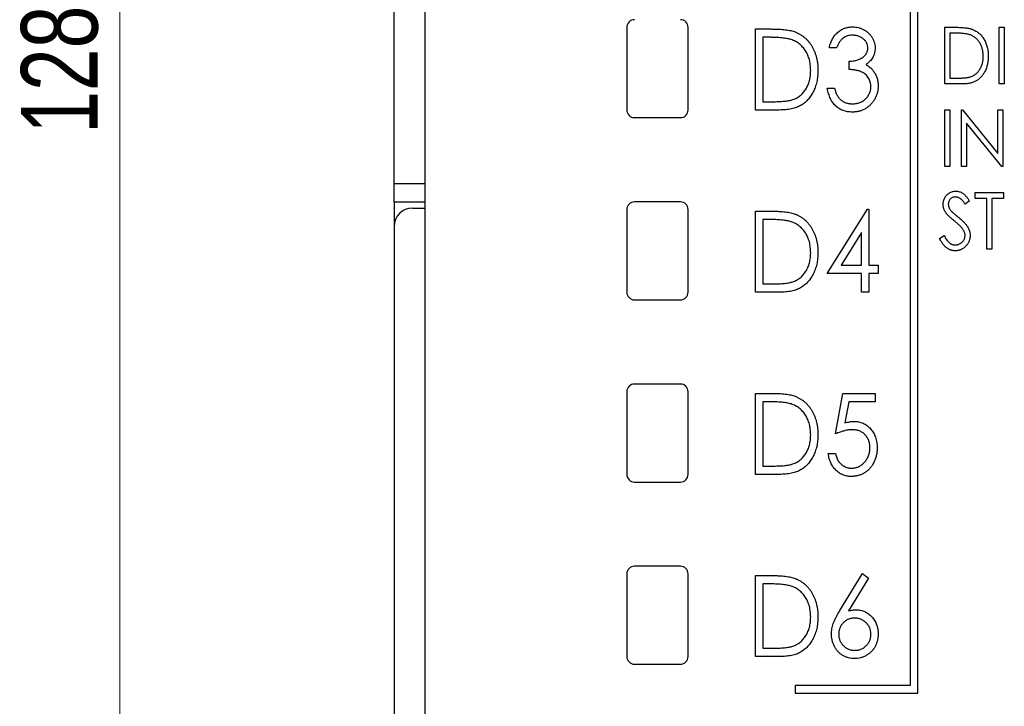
# Paper-space layout 'Sheet2' of a CAD drawing. Header units: millimetres. Extents: x 0 to 420, y 0 to 297.
# Tile 7 of 31: x 66 to 98, y 131 to 154. Entities that reach past the tile are written whole.
import ezdxf

# ---------------------------------------------------------------- set-up
doc = ezdxf.new("R2010")
doc.units = ezdxf.units.MM
doc.styles.add('SLDTEXTSTYLE1', font='TXT', dxfattribs={"width": 0.75})
doc.dimstyles.new('SLDDIMSTYLE1', dxfattribs={"dimtxt": 2.5, "dimasz": 3, "dimexe": 0, "dimexo": 0.0625, "dimtad": 1, "dimdec": 0, "dimrnd": 1e-09, "dimzin": 12, "dimdsep": 46, "dimtxsty": 'SLDTEXTSTYLE1', "dimblk1": 'CLOSED', "dimblk2": 'CLOSED', "dimsah": 1, "dimcen": 0.09, "dimadec": 0, "dimazin": 3, "dimtfac": 1, "dimtofl": 0, "dimtmove": 0, "dimatfit": 3, "dimldrblk": 'CLOSED', "dimfxl": 1, "dimfrac": 2, "dimtolj": 1, "dimtzin": 12, "dimarcsym": 0})

# ---------------------------------------------------------------- blocks, each defined once
blk = doc.blocks.new('_Closed')
at = {"color": 0, "linetype": 'ByBlock', "lineweight": -2}
for p, q in [((-1, 0.166667), (0, 0)), ((-1, 0.166667), (-1, -0.166667)), ((0, 0), (-1, -0.166667)), ((0, 0), (-1, 0))]:
    blk.add_line(p, q, dxfattribs=at)
blk = doc.blocks.new('_D_4')
at = {"color": 7, "linetype": 'Continuous', "lineweight": 0}
for p, q in [((77.025, 216.683), (68.068, 216.683)), ((69.068, 216.683), (69.068, 88.673)), ((77.025, 88.673), (68.068, 88.673))]:
    blk.add_line(p, q, dxfattribs=at)
at = {"color": 7, "linetype": 'Continuous', "lineweight": 18, "xscale": 3, "yscale": 3}
for p, rotation in [((69.068, 216.683, -59.412), 90), ((69.068, 88.673, -59.412), 270)]:
    blk.add_blockref('_Closed', p, dxfattribs=dict(at, rotation=rotation))
at = {"color": 7, "linetype": 'Continuous', "lineweight": 18, "insert": (65.845, 149.907), "char_height": 2.5, "attachment_point": 1, "rotation": 90, "style": 'SLDTEXTSTYLE1'}
blk.add_mtext('128', dxfattribs=at)

psp = doc.layouts.new('Sheet2')

# ---------------------------------------------------------------- linework, layer by layer
at = {"color": 7, "linetype": 'Continuous', "lineweight": 25}
for p, q in [((79.025, 188.633), (79.025, 93.483)), ((94.875, 166.233), (94.875, 131.883)), ((95.125, 131.633), (95.125, 166.483)), ((78.029, 148.278), (78.029, 157.078)), ((85.625, 153.383), (85.625, 150.683)), ((87.625, 150.683), (87.625, 153.383)), ((96.004, 151.533), (96.004, 153.385)), ((96.004, 153.385), (96.354, 153.385)), ((97.785, 151.533), (97.785, 153.385)), ((97.785, 153.385), (97.951, 153.385)), ((97.951, 153.385), (97.951, 151.533)), ((89.83, 150.683), (89.83, 153.329)), ((89.83, 153.329), (90.331, 153.329)), ((90.067, 153.057), (90.067, 150.954)), ((90.239, 153.057), (90.067, 153.057)), ((96.29, 153.195), (96.17, 153.195)), ((96.17, 153.195), (96.17, 151.723)), ((92.476, 152.718), (92.238, 152.718)), ((92.883, 152.006), (92.883, 152.277)), ((96.542, 151.533), (96.004, 151.533)), ((96.17, 151.723), (96.365, 151.723)), ((97.951, 151.533), (97.785, 151.533)), ((92.171, 151.395), (92.408, 151.395)), ((90.067, 150.954), (90.347, 150.954)), ((90.599, 150.683), (89.83, 150.683)), ((96.004, 150.685), (96.17, 150.685)), ((96.004, 148.833), (96.004, 150.685)), ((96.17, 150.685), (96.17, 148.833)), ((96.55, 148.833), (96.55, 150.685)), ((96.55, 150.685), (96.585, 150.685)), ((96.585, 150.685), (97.737, 149.263)), ((97.737, 150.685), (97.903, 150.685)), ((97.737, 149.263), (97.737, 150.685)), ((97.903, 150.685), (97.903, 148.833)), ((85.875, 150.433), (87.375, 150.433)), ((97.865, 148.833), (96.716, 150.252)), ((96.716, 150.252), (96.716, 148.833)), ((96.17, 148.833), (96.004, 148.833)), ((96.716, 148.833), (96.55, 148.833)), ((97.903, 148.833), (97.865, 148.833)), ((78.029, 147.678), (78.029, 148.278)), ((97.001, 147.795), (97.001, 147.985)), ((97.001, 147.985), (97.927, 147.985)), ((97.927, 147.985), (97.927, 147.795)), ((79.025, 147.678), (78.029, 147.678)), ((78.029, 147.678), (78.029, 146.945)), ((87.375, 147.683), (85.875, 147.683)), ((96.811, 147.719), (96.67, 147.605)), ((97.381, 147.795), (97.001, 147.795)), ((97.381, 146.133), (97.381, 147.795)), ((97.927, 147.795), (97.547, 147.795)), ((97.547, 147.795), (97.547, 146.133)), ((78.625, 147.478), (79.025, 147.478)), ((85.625, 147.433), (85.625, 144.733)), ((87.625, 144.733), (87.625, 147.433)), ((89.83, 144.733), (89.83, 147.379)), ((89.83, 147.379), (90.331, 147.379)), ((92.171, 145.343), (93.479, 147.447)), ((93.479, 147.447), (93.527, 147.447)), ((93.527, 147.447), (93.527, 145.615)), ((90.067, 147.107), (90.067, 145.004)), ((90.239, 147.107), (90.067, 147.107)), ((78.025, 146.878), (78.025, 90.473)), ((93.29, 146.684), (92.625, 145.615)), ((93.29, 145.615), (93.29, 146.684)), ((95.837, 146.49), (95.984, 146.584)), ((97.547, 146.133), (97.381, 146.133)), ((93.29, 145.343), (92.171, 145.343)), ((92.625, 145.615), (93.29, 145.615)), ((93.29, 144.733), (93.29, 145.343)), ((93.527, 145.615), (93.833, 145.615)), ((93.833, 145.343), (93.527, 145.343)), ((93.527, 145.343), (93.527, 144.733)), ((93.833, 145.615), (93.833, 145.343)), ((90.067, 145.004), (90.347, 145.004)), ((90.599, 144.733), (89.83, 144.733)), ((93.527, 144.733), (93.29, 144.733)), ((85.875, 144.483), (87.375, 144.483)), ((85.625, 141.483), (85.625, 138.783)), ((87.375, 141.733), (85.875, 141.733)), ((87.625, 138.783), (87.625, 141.483)), ((89.83, 138.783), (89.83, 141.429)), ((89.83, 141.429), (90.331, 141.429)), ((90.239, 141.157), (90.067, 141.157)), ((90.067, 141.157), (90.067, 139.054)), ((92.442, 140.106), (92.679, 141.429)), ((92.679, 141.429), (93.731, 141.429)), ((92.872, 141.157), (92.748, 140.463)), ((93.731, 141.157), (92.872, 141.157)), ((93.731, 141.429), (93.731, 141.157)), ((92.204, 139.461), (92.442, 139.461)), ((90.067, 139.054), (90.347, 139.054)), ((90.599, 138.783), (89.83, 138.783)), ((85.875, 138.533), (87.375, 138.533)), ((87.375, 135.783), (85.875, 135.783)), ((85.625, 135.533), (85.625, 132.833)), ((87.625, 132.833), (87.625, 135.533)), ((89.83, 132.833), (89.83, 135.479)), ((89.83, 135.479), (90.331, 135.479)), ((92.583, 134.339), (93.324, 135.547)), ((93.516, 135.396), (92.862, 134.329)), ((93.324, 135.547), (93.516, 135.396)), ((90.067, 135.207), (90.067, 133.104)), ((90.239, 135.207), (90.067, 135.207)), ((90.067, 133.104), (90.347, 133.104)), ((90.599, 132.833), (89.83, 132.833)), ((85.875, 132.583), (87.375, 132.583)), ((91.125, 131.883), (91.125, 131.633)), ((94.875, 131.883), (91.125, 131.883)), ((91.125, 131.633), (95.125, 131.633))]:
    psp.add_line(p, q, dxfattribs=at)
at = {"color": 8, "linetype": 'Continuous', "lineweight": 25}
psp.add_line((78.029, 148.278), (79.025, 148.278), dxfattribs=at)
at = {"color": 7, "linetype": 'Continuous', "lineweight": 25}
for centre, radius, start, end in [((85.875, 153.383), 0.25, 90, 180), ((87.375, 153.383), 0.25, 0, 90), ((85.875, 150.683), 0.25, 180, 270), ((87.375, 150.683), 0.25, 270, 0), ((85.875, 147.433), 0.25, 90, 180), ((87.375, 147.433), 0.25, 0, 90), ((78.625, 146.878), 0.6, 90, 180), ((85.875, 144.733), 0.25, 180, 270), ((87.375, 144.733), 0.25, 270, 0), ((85.875, 141.483), 0.25, 90, 180), ((87.375, 141.483), 0.25, 0, 90), ((85.875, 138.783), 0.25, 180, 270), ((87.375, 138.783), 0.25, 270, 0), ((85.875, 135.533), 0.25, 90, 180), ((87.375, 135.533), 0.25, 0, 90), ((85.875, 132.833), 0.25, 180, 270), ((87.375, 132.833), 0.25, 270, 0)]:
    psp.add_arc(centre, radius, start, end, dxfattribs=at)
for points, knots in [([(92.238, 152.718), (92.245, 152.745), (92.257, 152.797), (92.281, 152.871), (92.309, 152.941), (92.342, 153.007), (92.378, 153.068), (92.418, 153.123), (92.463, 153.175), (92.512, 153.221), (92.563, 153.262), (92.618, 153.298), (92.675, 153.328), (92.734, 153.354), (92.795, 153.373), (92.858, 153.386), (92.924, 153.395), (92.969, 153.396), (92.992, 153.397)], [0, 0, 0, 0, 0.074282, 0.144875, 0.213158, 0.279066, 0.342788, 0.405011, 0.466609, 0.527393, 0.58752, 0.646103, 0.704302, 0.762167, 0.820014, 0.878488, 0.938507, 1, 1, 1, 1]), ([(92.992, 153.397), (93.025, 153.396), (93.09, 153.393), (93.186, 153.375), (93.279, 153.345), (93.367, 153.304), (93.449, 153.253), (93.522, 153.193), (93.585, 153.123), (93.637, 153.047), (93.679, 152.966), (93.709, 152.882), (93.728, 152.796), (93.73, 152.738), (93.731, 152.709)], [0, 0, 0, 0, 0.088152, 0.174818, 0.261298, 0.348501, 0.435009, 0.519029, 0.601423, 0.684099, 0.765985, 0.844847, 0.922235, 1, 1, 1, 1]), ([(96.354, 153.385), (96.385, 153.385), (96.444, 153.384), (96.529, 153.381), (96.608, 153.376), (96.68, 153.369), (96.746, 153.36), (96.805, 153.348), (96.858, 153.335), (96.89, 153.324), (96.905, 153.318)], [0, 0, 0, 0, 0.164344, 0.316794, 0.458147, 0.588563, 0.707492, 0.815269, 0.912897, 1, 1, 1, 1]), ([(90.987, 152.983), (90.966, 152.989), (90.923, 153.002), (90.852, 153.016), (90.772, 153.029), (90.683, 153.04), (90.585, 153.047), (90.478, 153.053), (90.361, 153.057), (90.281, 153.057), (90.239, 153.057)], [0, 0, 0, 0, 0.084774, 0.180312, 0.28709, 0.406015, 0.536482, 0.678682, 0.833402, 1, 1, 1, 1]), ([(90.331, 153.329), (90.375, 153.328), (90.459, 153.328), (90.58, 153.324), (90.693, 153.316), (90.796, 153.306), (90.89, 153.293), (90.974, 153.277), (91.05, 153.258), (91.096, 153.241), (91.118, 153.233)], [0, 0, 0, 0, 0.164344, 0.316794, 0.458147, 0.588563, 0.707492, 0.815269, 0.912897, 1, 1, 1, 1]), ([(91.118, 153.233), (91.147, 153.222), (91.203, 153.198), (91.284, 153.155), (91.36, 153.105), (91.432, 153.051), (91.498, 152.988), (91.56, 152.921), (91.616, 152.846), (91.668, 152.766), (91.715, 152.681), (91.755, 152.592), (91.789, 152.498), (91.818, 152.401), (91.838, 152.299), (91.855, 152.194), (91.863, 152.084), (91.865, 152.01), (91.865, 151.972)], [0, 0, 0, 0, 0.059398, 0.117804, 0.175649, 0.233437, 0.291249, 0.349576, 0.409329, 0.470372, 0.532591, 0.595119, 0.658625, 0.723231, 0.789405, 0.857649, 0.927742, 1, 1, 1, 1]), ([(92.995, 153.125), (92.966, 153.124), (92.911, 153.122), (92.832, 153.104), (92.757, 153.076), (92.701, 153.041), (92.659, 153.007), (92.63, 152.978), (92.6, 152.945), (92.573, 152.907), (92.547, 152.865), (92.521, 152.82), (92.498, 152.771), (92.483, 152.736), (92.476, 152.718)], [0, 0, 0, 0, 0.120032, 0.233521, 0.344431, 0.454949, 0.511874, 0.57062, 0.63265, 0.698517, 0.767458, 0.840518, 0.917842, 1, 1, 1, 1]), ([(93.493, 152.71), (93.493, 152.724), (93.492, 152.751), (93.485, 152.792), (93.474, 152.83), (93.459, 152.868), (93.439, 152.904), (93.414, 152.938), (93.385, 152.972), (93.352, 153.002), (93.316, 153.031), (93.277, 153.056), (93.236, 153.078), (93.192, 153.095), (93.146, 153.108), (93.098, 153.118), (93.047, 153.124), (93.012, 153.125), (92.995, 153.125)], [0, 0, 0, 0, 0.0573937, 0.1140535, 0.1691673, 0.2255261, 0.2817698, 0.3402862, 0.4007051, 0.4641325, 0.5289745, 0.5927755, 0.6565383, 0.7214926, 0.7880119, 0.8561789, 0.9264562, 1, 1, 1, 1]), ([(96.813, 153.143), (96.799, 153.147), (96.769, 153.157), (96.719, 153.166), (96.663, 153.175), (96.601, 153.183), (96.532, 153.188), (96.457, 153.192), (96.376, 153.195), (96.319, 153.195), (96.29, 153.195)], [0, 0, 0, 0, 0.084774, 0.180312, 0.28709, 0.406015, 0.536482, 0.678682, 0.833402, 1, 1, 1, 1]), ([(97.262, 152.436), (97.262, 152.458), (97.261, 152.5), (97.255, 152.563), (97.246, 152.623), (97.233, 152.68), (97.217, 152.736), (97.196, 152.788), (97.172, 152.839), (97.144, 152.887), (97.113, 152.932), (97.079, 152.973), (97.042, 153.011), (97.002, 153.045), (96.959, 153.075), (96.914, 153.102), (96.865, 153.125), (96.831, 153.137), (96.813, 153.143)], [0, 0, 0, 0, 0.072235, 0.141829, 0.209054, 0.274618, 0.338839, 0.40167, 0.463864, 0.525432, 0.586208, 0.645431, 0.704074, 0.762298, 0.820336, 0.879142, 0.938766, 1, 1, 1, 1]), ([(96.905, 153.318), (96.925, 153.31), (96.965, 153.294), (97.022, 153.263), (97.075, 153.229), (97.125, 153.19), (97.171, 153.146), (97.215, 153.099), (97.254, 153.047), (97.291, 152.991), (97.323, 152.932), (97.351, 152.869), (97.375, 152.803), (97.395, 152.735), (97.409, 152.664), (97.421, 152.59), (97.427, 152.514), (97.428, 152.462), (97.428, 152.436)], [0, 0, 0, 0, 0.0593984, 0.1178042, 0.175649, 0.2334372, 0.2912492, 0.3495762, 0.4093288, 0.4703723, 0.5325912, 0.5951189, 0.6586247, 0.723231, 0.789405, 0.8576492, 0.9277421, 1, 1, 1, 1]), ([(91.628, 151.973), (91.627, 152.004), (91.626, 152.065), (91.618, 152.154), (91.605, 152.24), (91.587, 152.322), (91.563, 152.401), (91.533, 152.477), (91.499, 152.549), (91.459, 152.617), (91.415, 152.681), (91.367, 152.741), (91.313, 152.794), (91.257, 152.843), (91.195, 152.886), (91.13, 152.925), (91.06, 152.957), (91.011, 152.974), (90.987, 152.983)], [0, 0, 0, 0, 0.072235, 0.141829, 0.209054, 0.274618, 0.338839, 0.40167, 0.463864, 0.525432, 0.586208, 0.645431, 0.704074, 0.762298, 0.820336, 0.879142, 0.938766, 1, 1, 1, 1]), ([(92.883, 152.277), (92.912, 152.278), (92.97, 152.279), (93.054, 152.292), (93.135, 152.31), (93.21, 152.338), (93.279, 152.371), (93.339, 152.408), (93.388, 152.451), (93.427, 152.497), (93.457, 152.547), (93.478, 152.6), (93.491, 152.654), (93.493, 152.691), (93.493, 152.71)], [0, 0, 0, 0, 0.1058, 0.2081025, 0.3069517, 0.4038454, 0.4958359, 0.5802788, 0.6570158, 0.7293349, 0.7990097, 0.8655833, 0.932309, 1, 1, 1, 1]), ([(93.731, 152.709), (93.73, 152.681), (93.728, 152.626), (93.713, 152.547), (93.69, 152.471), (93.657, 152.4), (93.614, 152.334), (93.562, 152.272), (93.5, 152.215), (93.453, 152.182), (93.429, 152.165)], [0, 0, 0, 0, 0.128961, 0.252356, 0.372719, 0.492297, 0.612547, 0.736291, 0.864891, 1, 1, 1, 1]), ([(97.428, 152.436), (97.428, 152.413), (97.427, 152.368), (97.423, 152.301), (97.413, 152.237), (97.402, 152.174), (97.386, 152.114), (97.368, 152.056), (97.345, 152), (97.319, 151.946), (97.291, 151.895), (97.26, 151.847), (97.228, 151.803), (97.193, 151.762), (97.156, 151.724), (97.117, 151.691), (97.076, 151.66), (97.033, 151.633), (96.987, 151.609), (96.936, 151.588), (96.881, 151.571), (96.822, 151.557), (96.758, 151.546), (96.69, 151.539), (96.617, 151.534), (96.567, 151.533), (96.542, 151.533)], [0, 0, 0, 0, 0.047591, 0.093744, 0.138658, 0.182637, 0.225674, 0.268046, 0.309925, 0.35122, 0.391858, 0.430949, 0.469216, 0.506063, 0.542432, 0.578163, 0.613445, 0.648473, 0.684358, 0.722083, 0.761938, 0.803977, 0.848876, 0.896245, 0.946758, 1, 1, 1, 1]), ([(96.853, 151.77), (96.868, 151.776), (96.899, 151.788), (96.943, 151.809), (96.984, 151.835), (97.024, 151.863), (97.06, 151.895), (97.094, 151.93), (97.125, 151.969), (97.153, 152.011), (97.179, 152.055), (97.201, 152.103), (97.22, 152.152), (97.235, 152.205), (97.248, 152.259), (97.256, 152.316), (97.261, 152.375), (97.262, 152.415), (97.262, 152.436)], [0, 0, 0, 0, 0.0596576, 0.1183194, 0.1760024, 0.2334397, 0.2908839, 0.3491781, 0.4080738, 0.468667, 0.5303904, 0.5926318, 0.6557519, 0.7203951, 0.7871558, 0.8557158, 0.9264078, 1, 1, 1, 1]), ([(93.429, 152.165), (93.455, 152.151), (93.506, 152.124), (93.575, 152.071), (93.637, 152.01), (93.672, 151.963), (93.689, 151.939)], [0, 0, 0, 0, 0.250334, 0.497098, 0.745903, 1, 1, 1, 1]), ([(91.865, 151.972), (91.865, 151.94), (91.863, 151.875), (91.857, 151.78), (91.844, 151.688), (91.827, 151.599), (91.804, 151.513), (91.779, 151.43), (91.746, 151.35), (91.709, 151.273), (91.669, 151.2), (91.625, 151.132), (91.579, 151.068), (91.529, 151.01), (91.477, 150.956), (91.421, 150.908), (91.362, 150.865), (91.301, 150.825), (91.234, 150.791), (91.162, 150.762), (91.083, 150.738), (90.999, 150.718), (90.908, 150.702), (90.81, 150.691), (90.706, 150.684), (90.635, 150.683), (90.599, 150.683)], [0, 0, 0, 0, 0.047591, 0.093744, 0.138658, 0.182637, 0.225674, 0.268046, 0.309925, 0.35122, 0.391858, 0.430949, 0.469216, 0.506063, 0.542432, 0.578163, 0.613445, 0.648473, 0.684358, 0.722083, 0.761938, 0.803977, 0.848876, 0.896245, 0.946758, 1, 1, 1, 1]), ([(91.043, 151.022), (91.065, 151.03), (91.109, 151.047), (91.172, 151.078), (91.231, 151.114), (91.287, 151.154), (91.339, 151.2), (91.387, 151.251), (91.432, 151.306), (91.473, 151.365), (91.509, 151.429), (91.541, 151.497), (91.568, 151.568), (91.59, 151.642), (91.607, 151.72), (91.619, 151.801), (91.626, 151.886), (91.627, 151.944), (91.628, 151.973)], [0, 0, 0, 0, 0.059658, 0.118319, 0.176002, 0.23344, 0.290884, 0.349178, 0.408074, 0.468667, 0.53039, 0.592632, 0.655752, 0.720395, 0.787156, 0.855716, 0.926408, 1, 1, 1, 1]), ([(93.595, 151.446), (93.594, 151.471), (93.593, 151.52), (93.576, 151.592), (93.552, 151.661), (93.516, 151.727), (93.473, 151.789), (93.423, 151.843), (93.365, 151.888), (93.311, 151.919), (93.263, 151.94), (93.222, 151.955), (93.177, 151.967), (93.127, 151.978), (93.073, 151.987), (93.014, 151.995), (92.95, 152.002), (92.906, 152.004), (92.883, 152.006)], [0, 0, 0, 0, 0.072483, 0.144336, 0.216269, 0.289826, 0.363748, 0.435901, 0.50742, 0.580162, 0.618838, 0.660808, 0.707132, 0.757253, 0.811151, 0.869953, 0.932709, 1, 1, 1, 1]), ([(93.689, 151.939), (93.701, 151.922), (93.724, 151.887), (93.753, 151.832), (93.777, 151.775), (93.797, 151.717), (93.814, 151.657), (93.824, 151.596), (93.832, 151.533), (93.832, 151.49), (93.833, 151.469)], [0, 0, 0, 0, 0.126046, 0.250947, 0.373622, 0.497176, 0.620273, 0.744382, 0.87147, 1, 1, 1, 1]), ([(96.365, 151.723), (96.394, 151.723), (96.448, 151.723), (96.526, 151.725), (96.597, 151.729), (96.661, 151.734), (96.718, 151.741), (96.769, 151.748), (96.813, 151.758), (96.84, 151.766), (96.853, 151.77)], [0, 0, 0, 0, 0.172244, 0.330193, 0.475432, 0.606548, 0.724426, 0.829129, 0.920407, 1, 1, 1, 1]), ([(93.833, 151.469), (93.831, 151.432), (93.829, 151.358), (93.807, 151.249), (93.772, 151.142), (93.723, 151.04), (93.663, 150.945), (93.591, 150.859), (93.51, 150.786), (93.418, 150.724), (93.319, 150.675), (93.213, 150.641), (93.102, 150.619), (93.025, 150.616), (92.986, 150.615)], [0, 0, 0, 0, 0.082872, 0.165142, 0.248491, 0.333462, 0.418329, 0.500365, 0.581906, 0.664008, 0.746485, 0.828958, 0.912783, 1, 1, 1, 1]), ([(92.99, 150.886), (93.013, 150.887), (93.056, 150.888), (93.12, 150.896), (93.18, 150.908), (93.237, 150.927), (93.29, 150.95), (93.34, 150.98), (93.387, 151.014), (93.43, 151.053), (93.468, 151.096), (93.502, 151.14), (93.531, 151.187), (93.555, 151.235), (93.573, 151.285), (93.585, 151.338), (93.594, 151.391), (93.595, 151.428), (93.595, 151.446)], [0, 0, 0, 0, 0.072637, 0.141726, 0.208269, 0.273118, 0.33605, 0.398784, 0.461462, 0.52466, 0.587471, 0.648301, 0.707284, 0.765509, 0.823088, 0.881207, 0.940024, 1, 1, 1, 1]), ([(92.986, 150.615), (92.96, 150.616), (92.909, 150.617), (92.833, 150.626), (92.761, 150.642), (92.692, 150.664), (92.626, 150.691), (92.564, 150.725), (92.505, 150.766), (92.45, 150.813), (92.398, 150.865), (92.351, 150.924), (92.31, 150.988), (92.272, 151.058), (92.24, 151.134), (92.212, 151.216), (92.187, 151.303), (92.176, 151.364), (92.171, 151.395)], [0, 0, 0, 0, 0.063186, 0.124194, 0.183604, 0.241346, 0.298312, 0.355201, 0.412588, 0.470703, 0.529828, 0.58992, 0.651564, 0.715502, 0.78143, 0.850905, 0.923451, 1, 1, 1, 1]), ([(92.408, 151.395), (92.413, 151.375), (92.424, 151.335), (92.443, 151.279), (92.464, 151.226), (92.486, 151.178), (92.51, 151.134), (92.536, 151.095), (92.563, 151.06), (92.584, 151.039), (92.594, 151.03)], [0, 0, 0, 0, 0.152217, 0.296177, 0.431862, 0.55851, 0.677785, 0.79096, 0.898105, 1, 1, 1, 1]), ([(90.347, 150.954), (90.387, 150.954), (90.464, 150.955), (90.575, 150.958), (90.677, 150.963), (90.769, 150.97), (90.851, 150.98), (90.924, 150.991), (90.987, 151.004), (91.025, 151.016), (91.043, 151.022)], [0, 0, 0, 0, 0.172244, 0.3301934, 0.475432, 0.6065481, 0.7244263, 0.8291286, 0.9204072, 1, 1, 1, 1]), ([(92.594, 151.03), (92.607, 151.018), (92.634, 150.995), (92.677, 150.966), (92.722, 150.941), (92.771, 150.922), (92.822, 150.905), (92.876, 150.895), (92.932, 150.887), (92.971, 150.887), (92.99, 150.886)], [0, 0, 0, 0, 0.121204, 0.241415, 0.361745, 0.482356, 0.605846, 0.732505, 0.863626, 1, 1, 1, 1]), ([(95.956, 147.6), (95.957, 147.62), (95.958, 147.659), (95.968, 147.715), (95.985, 147.769), (96.008, 147.82), (96.037, 147.867), (96.072, 147.909), (96.112, 147.945), (96.157, 147.976), (96.206, 148.001), (96.258, 148.02), (96.312, 148.03), (96.348, 148.032), (96.367, 148.032)], [0, 0, 0, 0, 0.088291, 0.174419, 0.258423, 0.342317, 0.425287, 0.506935, 0.587922, 0.670559, 0.753145, 0.834844, 0.916686, 1, 1, 1, 1]), ([(96.367, 148.032), (96.387, 148.032), (96.426, 148.03), (96.483, 148.017), (96.539, 147.996), (96.583, 147.971), (96.618, 147.947), (96.645, 147.925), (96.671, 147.899), (96.699, 147.87), (96.726, 147.837), (96.755, 147.801), (96.783, 147.761), (96.801, 147.733), (96.811, 147.719)], [0, 0, 0, 0, 0.103822, 0.205919, 0.309231, 0.415653, 0.47222, 0.532858, 0.597819, 0.667857, 0.743177, 0.823448, 0.908942, 1, 1, 1, 1]), ([(96.047, 147.318), (96.04, 147.329), (96.026, 147.351), (96.007, 147.384), (95.991, 147.419), (95.979, 147.454), (95.969, 147.489), (95.961, 147.526), (95.957, 147.563), (95.957, 147.588), (95.956, 147.6)], [0, 0, 0, 0, 0.130877, 0.257719, 0.382316, 0.506626, 0.628302, 0.751527, 0.87547, 1, 1, 1, 1]), ([(96.357, 147.843), (96.341, 147.842), (96.309, 147.841), (96.263, 147.827), (96.222, 147.806), (96.187, 147.776), (96.158, 147.74), (96.137, 147.7), (96.125, 147.655), (96.123, 147.624), (96.122, 147.608)], [0, 0, 0, 0, 0.133507, 0.258557, 0.380724, 0.504971, 0.628085, 0.748901, 0.871477, 1, 1, 1, 1]), ([(96.122, 147.608), (96.123, 147.598), (96.123, 147.578), (96.128, 147.549), (96.135, 147.52), (96.145, 147.491), (96.16, 147.461), (96.179, 147.431), (96.202, 147.4), (96.22, 147.379), (96.23, 147.369)], [0, 0, 0, 0, 0.110385, 0.220503, 0.331137, 0.443585, 0.563154, 0.695062, 0.839762, 1, 1, 1, 1]), ([(96.67, 147.605), (96.663, 147.617), (96.647, 147.639), (96.625, 147.671), (96.603, 147.699), (96.582, 147.725), (96.562, 147.747), (96.542, 147.766), (96.524, 147.783), (96.501, 147.8), (96.472, 147.817), (96.435, 147.832), (96.397, 147.841), (96.37, 147.842), (96.357, 147.843)], [0, 0, 0, 0, 0.102557, 0.196911, 0.284395, 0.364416, 0.437215, 0.503536, 0.563602, 0.61645, 0.714669, 0.808954, 0.904132, 1, 1, 1, 1]), ([(90.331, 147.379), (90.375, 147.378), (90.459, 147.378), (90.58, 147.374), (90.693, 147.366), (90.796, 147.356), (90.89, 147.343), (90.974, 147.327), (91.05, 147.308), (91.096, 147.291), (91.118, 147.283)], [0, 0, 0, 0, 0.164344, 0.316794, 0.458147, 0.588563, 0.707492, 0.815269, 0.912897, 1, 1, 1, 1]), ([(91.118, 147.283), (91.147, 147.272), (91.203, 147.248), (91.284, 147.205), (91.36, 147.155), (91.432, 147.101), (91.498, 147.038), (91.56, 146.971), (91.616, 146.896), (91.668, 146.816), (91.715, 146.731), (91.755, 146.642), (91.789, 146.548), (91.818, 146.451), (91.838, 146.349), (91.855, 146.244), (91.863, 146.134), (91.865, 146.06), (91.865, 146.022)], [0, 0, 0, 0, 0.0593984, 0.1178042, 0.175649, 0.2334372, 0.2912492, 0.3495762, 0.4093288, 0.4703723, 0.5325912, 0.5951189, 0.6586247, 0.723231, 0.789405, 0.8576492, 0.9277421, 1, 1, 1, 1]), ([(96.315, 147.066), (96.298, 147.08), (96.265, 147.107), (96.219, 147.146), (96.178, 147.182), (96.142, 147.215), (96.111, 147.245), (96.085, 147.272), (96.064, 147.296), (96.053, 147.311), (96.047, 147.318)], [0, 0, 0, 0, 0.179535, 0.344506, 0.492131, 0.62464, 0.742099, 0.843179, 0.92954, 1, 1, 1, 1]), ([(96.23, 147.369), (96.234, 147.365), (96.242, 147.356), (96.258, 147.343), (96.278, 147.325), (96.303, 147.304), (96.333, 147.279), (96.368, 147.251), (96.407, 147.219), (96.435, 147.196), (96.45, 147.184)], [0, 0, 0, 0, 0.053039, 0.126288, 0.218872, 0.334457, 0.469409, 0.625738, 0.802267, 1, 1, 1, 1]), ([(90.987, 147.033), (90.966, 147.039), (90.923, 147.052), (90.852, 147.066), (90.772, 147.079), (90.683, 147.09), (90.585, 147.097), (90.478, 147.103), (90.361, 147.107), (90.281, 147.107), (90.239, 147.107)], [0, 0, 0, 0, 0.084774, 0.180312, 0.28709, 0.406015, 0.536482, 0.678682, 0.833402, 1, 1, 1, 1]), ([(91.628, 146.023), (91.627, 146.054), (91.626, 146.115), (91.618, 146.204), (91.605, 146.29), (91.587, 146.372), (91.563, 146.451), (91.533, 146.527), (91.499, 146.599), (91.459, 146.667), (91.415, 146.731), (91.367, 146.791), (91.313, 146.844), (91.257, 146.893), (91.195, 146.936), (91.13, 146.975), (91.06, 147.007), (91.011, 147.024), (90.987, 147.033)], [0, 0, 0, 0, 0.072235, 0.141829, 0.209054, 0.274618, 0.338839, 0.40167, 0.463864, 0.525432, 0.586208, 0.645431, 0.704074, 0.762298, 0.820336, 0.879142, 0.938766, 1, 1, 1, 1]), ([(96.61, 146.771), (96.603, 146.782), (96.587, 146.804), (96.561, 146.837), (96.53, 146.871), (96.495, 146.908), (96.456, 146.945), (96.413, 146.984), (96.366, 147.025), (96.333, 147.052), (96.315, 147.066)], [0, 0, 0, 0, 0.0922134, 0.1931191, 0.3030094, 0.4233633, 0.5524894, 0.6917595, 0.8406708, 1, 1, 1, 1]), ([(96.45, 147.184), (96.467, 147.17), (96.502, 147.141), (96.551, 147.099), (96.595, 147.057), (96.635, 147.017), (96.671, 146.978), (96.702, 146.94), (96.73, 146.903), (96.759, 146.856), (96.789, 146.798), (96.816, 146.728), (96.832, 146.657), (96.834, 146.61), (96.835, 146.587)], [0, 0, 0, 0, 0.093761, 0.181614, 0.264342, 0.341677, 0.41338, 0.479975, 0.541968, 0.599292, 0.705911, 0.807015, 0.904485, 1, 1, 1, 1]), ([(96.669, 146.589), (96.668, 146.605), (96.666, 146.636), (96.655, 146.682), (96.636, 146.728), (96.619, 146.756), (96.61, 146.771)], [0, 0, 0, 0, 0.238336, 0.482311, 0.73314, 1, 1, 1, 1]), ([(96.352, 146.085), (96.339, 146.086), (96.314, 146.086), (96.276, 146.091), (96.239, 146.098), (96.204, 146.108), (96.169, 146.121), (96.135, 146.137), (96.102, 146.156), (96.069, 146.178), (96.038, 146.204), (96.007, 146.233), (95.977, 146.266), (95.948, 146.304), (95.919, 146.345), (95.891, 146.389), (95.864, 146.438), (95.846, 146.473), (95.837, 146.49)], [0, 0, 0, 0, 0.055089, 0.109447, 0.163323, 0.216767, 0.269874, 0.324148, 0.378969, 0.434708, 0.492467, 0.553707, 0.618022, 0.686132, 0.757893, 0.834258, 0.914668, 1, 1, 1, 1]), ([(95.984, 146.584), (95.997, 146.56), (96.022, 146.513), (96.063, 146.45), (96.106, 146.397), (96.151, 146.353), (96.197, 146.318), (96.245, 146.294), (96.295, 146.278), (96.329, 146.276), (96.346, 146.275)], [0, 0, 0, 0, 0.165307, 0.315251, 0.451801, 0.576089, 0.690151, 0.796612, 0.898685, 1, 1, 1, 1]), ([(96.346, 146.275), (96.36, 146.276), (96.389, 146.277), (96.431, 146.285), (96.472, 146.299), (96.511, 146.318), (96.548, 146.341), (96.579, 146.368), (96.607, 146.399), (96.629, 146.434), (96.647, 146.471), (96.659, 146.509), (96.667, 146.549), (96.668, 146.576), (96.669, 146.589)], [0, 0, 0, 0, 0.086779, 0.172012, 0.257, 0.344091, 0.430347, 0.513787, 0.595624, 0.677565, 0.75969, 0.839996, 0.919133, 1, 1, 1, 1]), ([(96.835, 146.587), (96.834, 146.57), (96.834, 146.537), (96.827, 146.489), (96.816, 146.442), (96.8, 146.397), (96.781, 146.353), (96.756, 146.312), (96.727, 146.272), (96.694, 146.234), (96.659, 146.199), (96.62, 146.169), (96.58, 146.143), (96.538, 146.122), (96.494, 146.106), (96.448, 146.094), (96.401, 146.087), (96.368, 146.086), (96.352, 146.085)], [0, 0, 0, 0, 0.064367, 0.127345, 0.188922, 0.250384, 0.312021, 0.374404, 0.437663, 0.502985, 0.567803, 0.63098, 0.692076, 0.752595, 0.813028, 0.874016, 0.936113, 1, 1, 1, 1]), ([(91.865, 146.022), (91.865, 145.99), (91.863, 145.925), (91.857, 145.83), (91.844, 145.738), (91.827, 145.649), (91.804, 145.563), (91.779, 145.48), (91.746, 145.4), (91.709, 145.323), (91.669, 145.25), (91.625, 145.182), (91.579, 145.118), (91.529, 145.06), (91.477, 145.006), (91.421, 144.958), (91.362, 144.915), (91.301, 144.875), (91.234, 144.841), (91.162, 144.812), (91.083, 144.788), (90.999, 144.768), (90.908, 144.752), (90.81, 144.741), (90.706, 144.734), (90.635, 144.733), (90.599, 144.733)], [0, 0, 0, 0, 0.047591, 0.093744, 0.138658, 0.182637, 0.225674, 0.268046, 0.309925, 0.35122, 0.391858, 0.430949, 0.469216, 0.506063, 0.542432, 0.578163, 0.613445, 0.648473, 0.684358, 0.722083, 0.761938, 0.803977, 0.848876, 0.896245, 0.946758, 1, 1, 1, 1]), ([(91.043, 145.072), (91.065, 145.08), (91.109, 145.097), (91.172, 145.128), (91.231, 145.164), (91.287, 145.204), (91.339, 145.25), (91.387, 145.301), (91.432, 145.356), (91.473, 145.415), (91.509, 145.479), (91.541, 145.547), (91.568, 145.618), (91.59, 145.692), (91.607, 145.77), (91.619, 145.851), (91.626, 145.936), (91.627, 145.994), (91.628, 146.023)], [0, 0, 0, 0, 0.059658, 0.118319, 0.176002, 0.23344, 0.290884, 0.349178, 0.408074, 0.468667, 0.53039, 0.592632, 0.655752, 0.720395, 0.787156, 0.855716, 0.926408, 1, 1, 1, 1]), ([(90.347, 145.004), (90.387, 145.004), (90.464, 145.005), (90.575, 145.008), (90.677, 145.013), (90.769, 145.02), (90.851, 145.03), (90.924, 145.041), (90.987, 145.054), (91.025, 145.066), (91.043, 145.072)], [0, 0, 0, 0, 0.172244, 0.3301934, 0.475432, 0.6065481, 0.7244263, 0.8291286, 0.9204072, 1, 1, 1, 1]), ([(90.987, 141.083), (90.966, 141.089), (90.923, 141.102), (90.852, 141.116), (90.772, 141.129), (90.683, 141.14), (90.585, 141.147), (90.478, 141.153), (90.361, 141.157), (90.281, 141.157), (90.239, 141.157)], [0, 0, 0, 0, 0.084774, 0.180312, 0.28709, 0.406015, 0.536482, 0.678682, 0.833402, 1, 1, 1, 1]), ([(90.331, 141.429), (90.375, 141.428), (90.459, 141.428), (90.58, 141.424), (90.693, 141.416), (90.796, 141.406), (90.89, 141.393), (90.974, 141.377), (91.05, 141.358), (91.096, 141.341), (91.118, 141.333)], [0, 0, 0, 0, 0.164344, 0.316794, 0.458147, 0.588563, 0.707492, 0.815269, 0.912897, 1, 1, 1, 1]), ([(91.118, 141.333), (91.147, 141.322), (91.203, 141.298), (91.284, 141.255), (91.36, 141.205), (91.432, 141.151), (91.498, 141.088), (91.56, 141.021), (91.616, 140.946), (91.668, 140.866), (91.715, 140.781), (91.755, 140.692), (91.789, 140.598), (91.818, 140.501), (91.838, 140.399), (91.855, 140.294), (91.863, 140.184), (91.865, 140.11), (91.865, 140.072)], [0, 0, 0, 0, 0.059398, 0.117804, 0.175649, 0.233437, 0.291249, 0.349576, 0.409329, 0.470372, 0.532591, 0.595119, 0.658625, 0.723231, 0.789405, 0.857649, 0.927742, 1, 1, 1, 1]), ([(91.628, 140.073), (91.627, 140.104), (91.626, 140.165), (91.618, 140.254), (91.605, 140.34), (91.587, 140.422), (91.563, 140.501), (91.533, 140.577), (91.499, 140.649), (91.459, 140.717), (91.415, 140.781), (91.367, 140.841), (91.313, 140.894), (91.257, 140.943), (91.195, 140.986), (91.13, 141.025), (91.06, 141.057), (91.011, 141.074), (90.987, 141.083)], [0, 0, 0, 0, 0.072235, 0.141829, 0.209054, 0.274618, 0.338839, 0.40167, 0.463864, 0.525432, 0.586208, 0.645431, 0.704074, 0.762298, 0.820336, 0.879142, 0.938766, 1, 1, 1, 1]), ([(92.748, 140.463), (92.773, 140.471), (92.823, 140.485), (92.897, 140.501), (92.967, 140.511), (93.012, 140.512), (93.034, 140.513)], [0, 0, 0, 0, 0.275677, 0.53418, 0.774319, 1, 1, 1, 1]), ([(93.034, 140.513), (93.061, 140.512), (93.115, 140.511), (93.193, 140.499), (93.267, 140.48), (93.338, 140.453), (93.405, 140.419), (93.469, 140.377), (93.529, 140.327), (93.584, 140.27), (93.634, 140.208), (93.679, 140.14), (93.716, 140.069), (93.746, 139.993), (93.77, 139.912), (93.787, 139.828), (93.797, 139.739), (93.798, 139.678), (93.799, 139.647)], [0, 0, 0, 0, 0.063164, 0.123661, 0.18289, 0.241108, 0.299013, 0.357538, 0.417186, 0.478904, 0.54155, 0.603371, 0.665679, 0.728374, 0.792933, 0.859387, 0.928254, 1, 1, 1, 1]), ([(92.976, 140.241), (92.957, 140.241), (92.918, 140.24), (92.859, 140.233), (92.796, 140.223), (92.731, 140.208), (92.663, 140.189), (92.591, 140.165), (92.517, 140.138), (92.467, 140.117), (92.442, 140.106)], [0, 0, 0, 0, 0.102289, 0.209896, 0.32423, 0.444739, 0.572683, 0.707419, 0.85009, 1, 1, 1, 1]), ([(93.561, 139.657), (93.561, 139.679), (93.56, 139.72), (93.552, 139.781), (93.54, 139.838), (93.523, 139.893), (93.5, 139.944), (93.473, 139.993), (93.44, 140.038), (93.402, 140.08), (93.361, 140.118), (93.316, 140.151), (93.267, 140.179), (93.216, 140.203), (93.16, 140.22), (93.102, 140.233), (93.04, 140.24), (92.998, 140.241), (92.976, 140.241)], [0, 0, 0, 0, 0.0683508, 0.1337151, 0.1965558, 0.257566, 0.3179492, 0.3773155, 0.4368561, 0.4973036, 0.5577136, 0.6175878, 0.6772344, 0.7378505, 0.7999446, 0.8640178, 0.930512, 1, 1, 1, 1]), ([(91.865, 140.072), (91.865, 140.04), (91.863, 139.975), (91.857, 139.88), (91.844, 139.788), (91.827, 139.699), (91.804, 139.613), (91.779, 139.53), (91.746, 139.45), (91.709, 139.373), (91.669, 139.3), (91.625, 139.232), (91.579, 139.168), (91.529, 139.11), (91.477, 139.056), (91.421, 139.008), (91.362, 138.965), (91.301, 138.925), (91.234, 138.891), (91.162, 138.862), (91.083, 138.838), (90.999, 138.818), (90.908, 138.802), (90.81, 138.791), (90.706, 138.784), (90.635, 138.783), (90.599, 138.783)], [0, 0, 0, 0, 0.047591, 0.093744, 0.138658, 0.182637, 0.225674, 0.268046, 0.309925, 0.35122, 0.391858, 0.430949, 0.469216, 0.506063, 0.542432, 0.578163, 0.613445, 0.648473, 0.684358, 0.722083, 0.761938, 0.803977, 0.848876, 0.896245, 0.946758, 1, 1, 1, 1]), ([(91.043, 139.122), (91.065, 139.13), (91.109, 139.147), (91.172, 139.178), (91.231, 139.214), (91.287, 139.254), (91.339, 139.3), (91.387, 139.351), (91.432, 139.406), (91.473, 139.465), (91.509, 139.529), (91.541, 139.597), (91.568, 139.668), (91.59, 139.742), (91.607, 139.82), (91.619, 139.901), (91.626, 139.986), (91.627, 140.044), (91.628, 140.073)], [0, 0, 0, 0, 0.059658, 0.118319, 0.176002, 0.23344, 0.290884, 0.349178, 0.408074, 0.468667, 0.53039, 0.592632, 0.655752, 0.720395, 0.787156, 0.855716, 0.926408, 1, 1, 1, 1]), ([(93.799, 139.647), (93.797, 139.605), (93.795, 139.52), (93.774, 139.396), (93.738, 139.278), (93.698, 139.184), (93.659, 139.114), (93.628, 139.064), (93.594, 139.017), (93.558, 138.973), (93.519, 138.933), (93.478, 138.896), (93.433, 138.862), (93.387, 138.831), (93.339, 138.803), (93.288, 138.78), (93.236, 138.76), (93.182, 138.744), (93.127, 138.731), (93.069, 138.722), (93.01, 138.716), (92.969, 138.715), (92.949, 138.715)], [0, 0, 0, 0, 0.0908971, 0.1791336, 0.2656409, 0.3523195, 0.3951249, 0.4367505, 0.4775623, 0.517517, 0.5570417, 0.5963505, 0.635661, 0.6748784, 0.7141889, 0.7534565, 0.7928796, 0.8328643, 0.873262, 0.914268, 0.9564777, 1, 1, 1, 1]), ([(92.962, 138.986), (92.983, 138.987), (93.022, 138.988), (93.081, 138.998), (93.138, 139.012), (93.191, 139.034), (93.244, 139.06), (93.293, 139.094), (93.341, 139.133), (93.386, 139.178), (93.427, 139.227), (93.463, 139.279), (93.493, 139.335), (93.519, 139.394), (93.537, 139.456), (93.551, 139.52), (93.56, 139.588), (93.561, 139.634), (93.561, 139.657)], [0, 0, 0, 0, 0.060431, 0.119352, 0.177389, 0.234895, 0.293134, 0.352597, 0.413942, 0.477575, 0.541829, 0.605408, 0.668652, 0.731975, 0.79627, 0.861785, 0.929545, 1, 1, 1, 1]), ([(92.949, 138.715), (92.924, 138.716), (92.877, 138.717), (92.807, 138.727), (92.739, 138.743), (92.675, 138.766), (92.613, 138.795), (92.555, 138.831), (92.499, 138.874), (92.447, 138.922), (92.399, 138.976), (92.355, 139.034), (92.317, 139.096), (92.284, 139.162), (92.256, 139.231), (92.234, 139.304), (92.216, 139.381), (92.208, 139.434), (92.204, 139.461)], [0, 0, 0, 0, 0.062695, 0.123666, 0.182882, 0.241591, 0.300284, 0.359408, 0.419118, 0.480906, 0.5434, 0.605761, 0.66818, 0.731562, 0.795575, 0.861659, 0.929647, 1, 1, 1, 1]), ([(92.442, 139.461), (92.447, 139.436), (92.457, 139.388), (92.479, 139.32), (92.506, 139.259), (92.538, 139.205), (92.576, 139.157), (92.62, 139.116), (92.668, 139.077), (92.722, 139.046), (92.78, 139.019), (92.84, 139.001), (92.9, 138.988), (92.942, 138.987), (92.962, 138.986)], [0, 0, 0, 0, 0.100212, 0.192088, 0.278068, 0.358354, 0.435767, 0.514157, 0.593619, 0.676032, 0.758592, 0.839376, 0.919307, 1, 1, 1, 1]), ([(90.347, 139.054), (90.387, 139.054), (90.464, 139.055), (90.575, 139.058), (90.677, 139.063), (90.769, 139.07), (90.851, 139.08), (90.924, 139.091), (90.987, 139.104), (91.025, 139.116), (91.043, 139.122)], [0, 0, 0, 0, 0.172244, 0.3301934, 0.475432, 0.6065481, 0.7244263, 0.8291286, 0.9204072, 1, 1, 1, 1]), ([(90.331, 135.479), (90.375, 135.478), (90.459, 135.478), (90.58, 135.474), (90.693, 135.466), (90.796, 135.456), (90.89, 135.443), (90.974, 135.427), (91.05, 135.408), (91.096, 135.391), (91.118, 135.383)], [0, 0, 0, 0, 0.1643442, 0.3167935, 0.4581469, 0.5885633, 0.7074923, 0.8152688, 0.9128975, 1, 1, 1, 1]), ([(91.118, 135.383), (91.147, 135.372), (91.203, 135.348), (91.284, 135.305), (91.36, 135.255), (91.432, 135.201), (91.498, 135.138), (91.56, 135.071), (91.616, 134.996), (91.668, 134.916), (91.715, 134.831), (91.755, 134.742), (91.789, 134.648), (91.818, 134.551), (91.838, 134.449), (91.855, 134.344), (91.863, 134.234), (91.865, 134.16), (91.865, 134.122)], [0, 0, 0, 0, 0.059398, 0.117804, 0.175649, 0.233437, 0.291249, 0.349576, 0.409329, 0.470372, 0.532591, 0.595119, 0.658625, 0.723231, 0.789405, 0.857649, 0.927742, 1, 1, 1, 1]), ([(90.987, 135.133), (90.966, 135.139), (90.923, 135.152), (90.852, 135.166), (90.772, 135.179), (90.683, 135.19), (90.585, 135.197), (90.478, 135.203), (90.361, 135.207), (90.281, 135.207), (90.239, 135.207)], [0, 0, 0, 0, 0.084774, 0.180312, 0.28709, 0.406015, 0.536482, 0.678682, 0.833402, 1, 1, 1, 1]), ([(91.628, 134.123), (91.627, 134.154), (91.626, 134.215), (91.618, 134.304), (91.605, 134.39), (91.587, 134.472), (91.563, 134.551), (91.533, 134.627), (91.499, 134.699), (91.459, 134.767), (91.415, 134.831), (91.367, 134.891), (91.313, 134.944), (91.257, 134.993), (91.195, 135.036), (91.13, 135.075), (91.06, 135.107), (91.011, 135.124), (90.987, 135.133)], [0, 0, 0, 0, 0.072235, 0.141829, 0.209054, 0.274618, 0.338839, 0.40167, 0.463864, 0.525432, 0.586208, 0.645431, 0.704074, 0.762298, 0.820336, 0.879142, 0.938766, 1, 1, 1, 1]), ([(91.865, 134.122), (91.865, 134.09), (91.863, 134.025), (91.857, 133.93), (91.844, 133.838), (91.827, 133.749), (91.804, 133.663), (91.779, 133.58), (91.746, 133.5), (91.709, 133.423), (91.669, 133.35), (91.625, 133.282), (91.579, 133.218), (91.529, 133.16), (91.477, 133.106), (91.421, 133.058), (91.362, 133.015), (91.301, 132.975), (91.234, 132.941), (91.162, 132.912), (91.083, 132.888), (90.999, 132.868), (90.908, 132.852), (90.81, 132.841), (90.706, 132.834), (90.635, 132.833), (90.599, 132.833)], [0, 0, 0, 0, 0.047591, 0.093744, 0.138658, 0.182637, 0.225674, 0.268046, 0.309925, 0.35122, 0.391858, 0.430949, 0.469216, 0.506063, 0.542432, 0.578163, 0.613445, 0.648473, 0.684358, 0.722083, 0.761938, 0.803977, 0.848876, 0.896245, 0.946758, 1, 1, 1, 1]), ([(91.043, 133.172), (91.065, 133.18), (91.109, 133.197), (91.172, 133.228), (91.231, 133.264), (91.287, 133.304), (91.339, 133.35), (91.387, 133.401), (91.432, 133.456), (91.473, 133.515), (91.509, 133.579), (91.541, 133.647), (91.568, 133.718), (91.59, 133.792), (91.607, 133.87), (91.619, 133.951), (91.626, 134.036), (91.627, 134.094), (91.628, 134.123)], [0, 0, 0, 0, 0.059658, 0.118319, 0.176002, 0.23344, 0.290884, 0.349178, 0.408074, 0.468667, 0.53039, 0.592632, 0.655752, 0.720395, 0.787156, 0.855716, 0.926408, 1, 1, 1, 1]), ([(92.306, 133.571), (92.307, 133.598), (92.308, 133.654), (92.321, 133.738), (92.339, 133.824), (92.366, 133.914), (92.404, 134.009), (92.453, 134.111), (92.513, 134.223), (92.559, 134.299), (92.583, 134.339)], [0, 0, 0, 0, 0.098696, 0.20146, 0.307569, 0.418562, 0.540187, 0.676795, 0.830034, 1, 1, 1, 1]), ([(93.061, 134.088), (93.043, 134.087), (93.007, 134.086), (92.955, 134.08), (92.906, 134.067), (92.858, 134.051), (92.812, 134.029), (92.77, 134.002), (92.729, 133.971), (92.691, 133.935), (92.657, 133.896), (92.626, 133.854), (92.601, 133.81), (92.58, 133.764), (92.563, 133.716), (92.552, 133.667), (92.545, 133.615), (92.544, 133.579), (92.544, 133.561)], [0, 0, 0, 0, 0.0657262, 0.1293518, 0.1910101, 0.2522741, 0.3130118, 0.3737291, 0.4361619, 0.4999012, 0.5632919, 0.6259895, 0.6871418, 0.7479171, 0.8091811, 0.8713146, 0.9343021, 1, 1, 1, 1]), ([(92.862, 134.329), (92.884, 134.333), (92.927, 134.342), (92.991, 134.353), (93.054, 134.358), (93.095, 134.359), (93.116, 134.359)], [0, 0, 0, 0, 0.263678, 0.517029, 0.761983, 1, 1, 1, 1]), ([(93.595, 133.561), (93.595, 133.579), (93.594, 133.615), (93.587, 133.667), (93.575, 133.717), (93.557, 133.764), (93.535, 133.81), (93.508, 133.854), (93.476, 133.896), (93.439, 133.935), (93.4, 133.97), (93.357, 134.002), (93.313, 134.029), (93.267, 134.051), (93.218, 134.067), (93.168, 134.079), (93.115, 134.086), (93.079, 134.087), (93.061, 134.088)], [0, 0, 0, 0, 0.0648309, 0.1269604, 0.1883952, 0.24925, 0.3097328, 0.3710363, 0.4340131, 0.4982444, 0.5629851, 0.6255799, 0.6876381, 0.7486945, 0.8097246, 0.8717762, 0.934535, 1, 1, 1, 1]), ([(93.116, 134.359), (93.14, 134.359), (93.189, 134.357), (93.26, 134.346), (93.328, 134.329), (93.393, 134.304), (93.455, 134.272), (93.515, 134.233), (93.572, 134.186), (93.625, 134.134), (93.673, 134.076), (93.716, 134.014), (93.752, 133.949), (93.782, 133.881), (93.805, 133.809), (93.82, 133.734), (93.831, 133.656), (93.832, 133.603), (93.833, 133.575)], [0, 0, 0, 0, 0.062336, 0.122575, 0.18178, 0.240337, 0.299229, 0.359107, 0.420874, 0.484533, 0.548761, 0.611874, 0.674431, 0.737008, 0.800466, 0.865032, 0.93142, 1, 1, 1, 1]), ([(93.058, 132.765), (93.024, 132.766), (92.958, 132.768), (92.861, 132.789), (92.767, 132.822), (92.678, 132.868), (92.595, 132.925), (92.521, 132.994), (92.457, 133.074), (92.403, 133.164), (92.36, 133.26), (92.329, 133.361), (92.31, 133.464), (92.307, 133.535), (92.306, 133.571)], [0, 0, 0, 0, 0.081817, 0.162054, 0.242263, 0.3238, 0.406017, 0.487629, 0.570281, 0.655785, 0.742419, 0.827417, 0.913008, 1, 1, 1, 1]), ([(92.544, 133.561), (92.544, 133.543), (92.545, 133.508), (92.552, 133.457), (92.564, 133.407), (92.582, 133.359), (92.603, 133.314), (92.63, 133.27), (92.661, 133.228), (92.697, 133.189), (92.736, 133.154), (92.778, 133.122), (92.821, 133.095), (92.867, 133.074), (92.915, 133.057), (92.965, 133.045), (93.016, 133.038), (93.052, 133.037), (93.069, 133.036)], [0, 0, 0, 0, 0.064876, 0.127027, 0.189111, 0.249788, 0.310637, 0.371706, 0.434963, 0.499438, 0.564386, 0.62713, 0.688746, 0.749595, 0.810876, 0.872337, 0.935124, 1, 1, 1, 1]), ([(93.833, 133.575), (93.831, 133.538), (93.829, 133.466), (93.81, 133.359), (93.779, 133.259), (93.735, 133.164), (93.681, 133.077), (93.615, 132.999), (93.538, 132.93), (93.452, 132.871), (93.359, 132.824), (93.262, 132.79), (93.161, 132.769), (93.092, 132.766), (93.058, 132.765)], [0, 0, 0, 0, 0.088778, 0.174465, 0.258026, 0.341522, 0.42365, 0.50461, 0.586282, 0.669913, 0.753551, 0.835366, 0.917121, 1, 1, 1, 1]), ([(93.069, 133.036), (93.087, 133.037), (93.122, 133.038), (93.174, 133.045), (93.224, 133.057), (93.271, 133.074), (93.317, 133.096), (93.361, 133.122), (93.403, 133.154), (93.441, 133.19), (93.478, 133.228), (93.509, 133.27), (93.536, 133.314), (93.557, 133.359), (93.575, 133.407), (93.587, 133.457), (93.594, 133.508), (93.595, 133.543), (93.595, 133.561)], [0, 0, 0, 0, 0.064893, 0.127697, 0.189175, 0.250472, 0.310756, 0.372389, 0.435662, 0.500155, 0.564647, 0.627921, 0.689006, 0.750145, 0.810838, 0.872939, 0.935107, 1, 1, 1, 1]), ([(90.347, 133.104), (90.387, 133.104), (90.464, 133.105), (90.575, 133.108), (90.677, 133.113), (90.769, 133.12), (90.851, 133.13), (90.924, 133.141), (90.987, 133.154), (91.025, 133.166), (91.043, 133.172)], [0, 0, 0, 0, 0.172244, 0.3301934, 0.475432, 0.6065481, 0.7244263, 0.8291286, 0.9204072, 1, 1, 1, 1])]:
    psp.add_open_spline(points, degree=3, knots=knots, dxfattribs=at)

# ---------------------------------------------------------------- dimensions: what is measured, and where the dimension line sits
at = {"color": 7, "linetype": 'Continuous', "lineweight": 18}
dim = psp.add_linear_dim(base=(69.068, 88.673), p1=(78.025, 216.683), p2=(78.025, 88.673), angle=90, dimstyle='SLDDIMSTYLE1', dxfattribs=at)
dim.commit()
dim.dimension.update_dxf_attribs({"geometry": '_D_4', "text_midpoint": (69.068, 152.678), "dimtype": 160})

doc.saveas('drawing.dxf')
